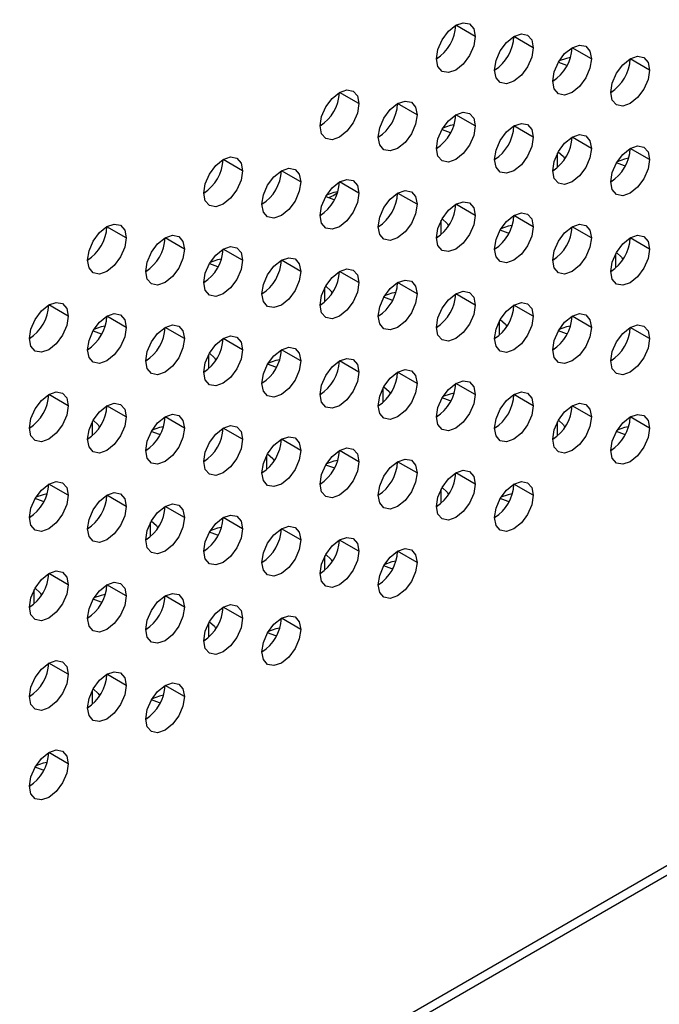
# Model space of a CAD drawing. Header units: millimetres. Extents: x 0 to 1118, y 0 to 864.
# Tile 146 of 256: x 967.53 to 971.42, y 610.32 to 616.31. Entities that reach past the tile are written whole.
import ezdxf

# ---------------------------------------------------------------- set-up
doc = ezdxf.new("R2010")
doc.units = ezdxf.units.MM

msp = doc.modelspace()

# ---------------------------------------------------------------- linework, layer by layer
at = {"color": 7, "linetype": 'Continuous', "lineweight": 25}
for p, q in [((999.9984, 627.6348), (926.2235, 585.0455)), ((926.189, 584.9692), (999.9638, 627.5585)), ((970.2999, 616.206), (970.182, 616.2741)), ((970.6534, 616.1379), (970.5356, 616.206)), ((971.007, 616.0699), (970.8891, 616.1379)), ((971.3605, 616.0018), (971.2427, 616.0698)), ((969.5928, 615.7978), (969.4749, 615.8658)), ((969.9463, 615.7297), (969.8285, 615.7978)), ((970.2999, 615.6617), (970.182, 615.7297)), ((970.6534, 615.5936), (970.5356, 615.6616)), ((971.007, 615.5255), (970.8891, 615.5935)), ((971.3605, 615.4574), (971.2427, 615.5255)), ((968.8857, 615.3896), (968.7678, 615.4576)), ((969.2392, 615.3215), (969.1214, 615.3896)), ((969.5928, 615.2535), (969.4749, 615.3215)), ((969.9463, 615.1854), (969.8285, 615.2534)), ((970.2999, 615.1173), (970.182, 615.1853)), ((970.6534, 615.0492), (970.5356, 615.1173)), ((968.1785, 614.9814), (968.0607, 615.0494)), ((971.007, 614.9811), (970.8891, 615.0492)), ((968.5321, 614.9133), (968.4142, 614.9814)), ((971.3605, 614.9131), (971.2427, 614.9811)), ((968.8857, 614.8452), (968.7678, 614.9133)), ((969.2392, 614.7772), (969.1214, 614.8452)), ((969.5928, 614.7091), (969.4749, 614.7771)), ((969.9463, 614.641), (969.8285, 614.709)), ((970.2999, 614.5729), (970.182, 614.641)), ((967.825, 614.5051), (967.7071, 614.5732)), ((970.6534, 614.5049), (970.5356, 614.5729)), ((968.1785, 614.437), (968.0607, 614.5051)), ((971.007, 614.4368), (970.8891, 614.5048)), ((968.5321, 614.369), (968.4142, 614.437)), ((971.3605, 614.3687), (971.2427, 614.4367)), ((968.8857, 614.3009), (968.7678, 614.3689)), ((969.2392, 614.2328), (969.1214, 614.3008)), ((969.5928, 614.1647), (969.4749, 614.2328)), ((969.9463, 614.0967), (969.8285, 614.1647)), ((970.2999, 614.0286), (970.182, 614.0966)), ((967.825, 613.9608), (967.7071, 614.0288)), ((970.6534, 613.9605), (970.5356, 614.0285)), ((968.1785, 613.8927), (968.0607, 613.9607)), ((971.007, 613.8924), (970.8891, 613.9605)), ((968.5321, 613.8246), (968.4142, 613.8926)), ((971.3605, 613.8243), (971.2427, 613.8924)), ((968.8857, 613.7565), (968.7678, 613.8246)), ((969.2392, 613.6884), (969.1214, 613.7565)), ((969.5928, 613.6204), (969.4749, 613.6884)), ((969.9463, 613.5523), (969.8285, 613.6203)), ((970.2999, 613.4842), (970.182, 613.5522)), ((967.825, 613.4164), (967.7071, 613.4844)), ((970.6534, 613.4161), (970.5356, 613.4842)), ((968.1785, 613.3483), (968.0607, 613.4164)), ((968.5321, 613.2802), (968.4142, 613.3483)), ((968.8857, 613.2122), (968.7678, 613.2802)), ((969.2392, 613.1441), (969.1214, 613.2121)), ((969.5928, 613.076), (969.4749, 613.144)), ((969.9463, 613.0079), (969.8285, 613.076)), ((967.825, 612.872), (967.7071, 612.9401)), ((968.1785, 612.804), (968.0607, 612.872)), ((968.5321, 612.7359), (968.4142, 612.8039)), ((968.8857, 612.6678), (968.7678, 612.7358)), ((969.2392, 612.5997), (969.1214, 612.6678)), ((967.825, 612.3277), (967.7071, 612.3957)), ((968.1785, 612.2596), (968.0607, 612.3276)), ((968.5321, 612.1915), (968.4142, 612.2596)), ((967.825, 611.7833), (967.7071, 611.8514))]:
    msp.add_line(p, q, dxfattribs=at)
at = {"color": 8, "linetype": 'Continuous', "lineweight": 25}
for p, q in [((970.8007, 615.4107), (970.8007, 615.4965)), ((970.0936, 615.0025), (970.0936, 615.0883)), ((971.1543, 614.7983), (971.1543, 614.884)), ((969.3865, 614.5943), (969.3865, 614.68)), ((970.4472, 614.3901), (970.4472, 614.4758)), ((968.6794, 614.1861), (968.6794, 614.2718)), ((969.7401, 613.9819), (969.7401, 614.0676)), ((967.9723, 613.7779), (967.9723, 613.8636)), ((970.8007, 613.7777), (970.8007, 613.8634)), ((969.033, 613.5737), (969.033, 613.6594)), ((970.0936, 613.3695), (970.0936, 613.4552)), ((968.3259, 613.1655), (968.3259, 613.2512)), ((969.3865, 612.9612), (969.3865, 613.047)), ((967.6188, 612.7573), (967.6188, 612.843)), ((968.6794, 612.553), (968.6794, 612.6388)), ((967.9723, 612.1448), (967.9723, 612.2306))]:
    msp.add_line(p, q, dxfattribs=at)
at = {"color": 7, "linetype": 'Continuous', "lineweight": 25, "flags": 128}
for points in [[(970.0642, 616.0699), (970.0731, 616.1272), (970.0987, 616.1861), (970.1369, 616.2377), (970.182, 616.2741), (970.2271, 616.2897), (970.2653, 616.2823), (970.2909, 616.2529), (970.2999, 616.206)], [(970.2999, 616.206), (970.2909, 616.1488), (970.2653, 616.0899), (970.2271, 616.0383), (970.182, 616.0019), (970.1369, 615.9862), (970.0987, 615.9936), (970.0731, 616.023), (970.0642, 616.0699)], [(970.4177, 616.0019), (970.4267, 616.0591), (970.4522, 616.118), (970.4905, 616.1696), (970.5356, 616.206), (970.5807, 616.2217), (970.6189, 616.2142), (970.6444, 616.1848), (970.6534, 616.1379)], [(970.6534, 616.1379), (970.6444, 616.0807), (970.6189, 616.0218), (970.5807, 615.9702), (970.5356, 615.9338), (970.4905, 615.9181), (970.4522, 615.9256), (970.4267, 615.955), (970.4177, 616.0019)], [(970.7713, 615.9338), (970.7802, 615.9911), (970.8058, 616.0499), (970.844, 616.1015), (970.8891, 616.1379), (970.9342, 616.1536), (970.9725, 616.1462), (970.998, 616.1168), (971.007, 616.0699)], [(971.007, 616.0699), (970.998, 616.0126), (970.9725, 615.9537), (970.9342, 615.9021), (970.8891, 615.8657), (970.844, 615.8501), (970.8058, 615.8575), (970.7802, 615.8869), (970.7713, 615.9338)], [(970.8055, 616.0494), (970.8548, 616.0312), (970.8593, 616.0301)], [(970.8792, 616.0774), (970.8548, 616.0728), (970.8099, 616.0569)], [(971.1248, 615.8657), (971.1338, 615.923), (971.1593, 615.9819), (971.1976, 616.0334), (971.2427, 616.0698), (971.2878, 616.0855), (971.326, 616.0781), (971.3516, 616.0487), (971.3605, 616.0018)], [(971.3605, 616.0018), (971.3516, 615.9445), (971.326, 615.8856), (971.2878, 615.8341), (971.2427, 615.7977), (971.1976, 615.782), (971.1593, 615.7894), (971.1338, 615.8188), (971.1248, 615.8657)], [(969.3571, 615.6617), (969.366, 615.719), (969.3916, 615.7779), (969.4298, 615.8295), (969.4749, 615.8659), (969.52, 615.8815), (969.5582, 615.8741), (969.5838, 615.8447), (969.5928, 615.7978)], [(969.7106, 615.5937), (969.7196, 615.6509), (969.7451, 615.7098), (969.7834, 615.7614), (969.8285, 615.7978), (969.8736, 615.8135), (969.9118, 615.806), (969.9373, 615.7766), (969.9463, 615.7297)], [(969.5928, 615.7978), (969.5838, 615.7406), (969.5582, 615.6817), (969.52, 615.6301), (969.4749, 615.5937), (969.4298, 615.578), (969.3916, 615.5854), (969.366, 615.6148), (969.3571, 615.6617)], [(969.9463, 615.7297), (969.9373, 615.6725), (969.9118, 615.6136), (969.8736, 615.562), (969.8285, 615.5256), (969.7834, 615.5099), (969.7451, 615.5174), (969.7196, 615.5468), (969.7106, 615.5937)], [(970.0642, 615.5256), (970.0731, 615.5828), (970.0987, 615.6417), (970.1369, 615.6933), (970.182, 615.7297), (970.2271, 615.7454), (970.2653, 615.738), (970.2909, 615.7086), (970.2999, 615.6617)], [(970.2999, 615.6617), (970.2909, 615.6044), (970.2653, 615.5455), (970.2271, 615.4939), (970.182, 615.4575), (970.1369, 615.4419), (970.0987, 615.4493), (970.0731, 615.4787), (970.0642, 615.5256)], [(970.0984, 615.6412), (970.1477, 615.623), (970.1522, 615.6219)], [(970.1721, 615.6692), (970.1477, 615.6646), (970.1028, 615.6487)], [(970.4177, 615.4575), (970.4267, 615.5148), (970.4522, 615.5737), (970.4905, 615.6252), (970.5356, 615.6616), (970.5807, 615.6773), (970.6189, 615.6699), (970.6444, 615.6405), (970.6534, 615.5936)], [(970.6534, 615.5936), (970.6444, 615.5363), (970.6189, 615.4774), (970.5807, 615.4258), (970.5356, 615.3895), (970.4905, 615.3738), (970.4522, 615.3812), (970.4267, 615.4106), (970.4177, 615.4575)], [(970.7713, 615.3894), (970.7802, 615.4467), (970.8058, 615.5056), (970.844, 615.5572), (970.8891, 615.5936), (970.9342, 615.6092), (970.9725, 615.6018), (970.998, 615.5724), (971.007, 615.5255)], [(971.007, 615.5255), (970.998, 615.4682), (970.9725, 615.4093), (970.9342, 615.3578), (970.8891, 615.3214), (970.844, 615.3057), (970.8058, 615.3131), (970.7802, 615.3425), (970.7713, 615.3894)], [(971.1248, 615.3214), (971.1338, 615.3786), (971.1593, 615.4375), (971.1976, 615.4891), (971.2427, 615.5255), (971.2878, 615.5412), (971.326, 615.5337), (971.3516, 615.5043), (971.3605, 615.4574)], [(968.65, 615.2535), (968.6589, 615.3108), (968.6845, 615.3697), (968.7227, 615.4213), (968.7678, 615.4577), (968.8129, 615.4733), (968.8511, 615.4659), (968.8767, 615.4365), (968.8857, 615.3896)], [(970.8054, 615.5049), (970.8369, 615.4765), (970.845, 615.4619)], [(971.3605, 615.4574), (971.3516, 615.4002), (971.326, 615.3413), (971.2878, 615.2897), (971.2427, 615.2533), (971.1976, 615.2376), (971.1593, 615.245), (971.1338, 615.2745), (971.1248, 615.3214)], [(971.2328, 615.4651), (971.2084, 615.4605), (971.1636, 615.4447)], [(968.8857, 615.3896), (968.8767, 615.3324), (968.8511, 615.2735), (968.8129, 615.2219), (968.7678, 615.1855), (968.7227, 615.1698), (968.6845, 615.1772), (968.6589, 615.2066), (968.65, 615.2535)], [(969.0035, 615.1855), (969.0125, 615.2427), (969.038, 615.3016), (969.0763, 615.3532), (969.1214, 615.3896), (969.1665, 615.4053), (969.2047, 615.3978), (969.2302, 615.3684), (969.2392, 615.3215)], [(971.2129, 615.4178), (971.2084, 615.4188), (971.1591, 615.437)], [(969.3571, 615.1174), (969.366, 615.1746), (969.3916, 615.2335), (969.4298, 615.2851), (969.4749, 615.3215), (969.52, 615.3372), (969.5582, 615.3298), (969.5838, 615.3004), (969.5928, 615.2535)], [(969.2392, 615.3215), (969.2302, 615.2643), (969.2047, 615.2054), (969.1665, 615.1538), (969.1214, 615.1174), (969.0763, 615.1017), (969.038, 615.1092), (969.0125, 615.1386), (969.0035, 615.1855)], [(969.7106, 615.0493), (969.7196, 615.1066), (969.7451, 615.1655), (969.7834, 615.217), (969.8285, 615.2534), (969.8736, 615.2691), (969.9118, 615.2617), (969.9373, 615.2323), (969.9463, 615.1854)], [(969.5928, 615.2535), (969.5838, 615.1962), (969.5582, 615.1373), (969.52, 615.0857), (969.4749, 615.0493), (969.4298, 615.0337), (969.3916, 615.0411), (969.366, 615.0705), (969.3571, 615.1174)], [(969.3913, 615.233), (969.4406, 615.2147), (969.4451, 615.2137)], [(969.465, 615.261), (969.4406, 615.2564), (969.3957, 615.2405)], [(969.9463, 615.1854), (969.9373, 615.1281), (969.9118, 615.0692), (969.8736, 615.0176), (969.8285, 614.9812), (969.7834, 614.9656), (969.7451, 614.973), (969.7196, 615.0024), (969.7106, 615.0493)], [(970.0642, 614.9812), (970.0731, 615.0385), (970.0987, 615.0974), (970.1369, 615.149), (970.182, 615.1854), (970.2271, 615.201), (970.2653, 615.1936), (970.2909, 615.1642), (970.2999, 615.1173)], [(970.2999, 615.1173), (970.2909, 615.06), (970.2653, 615.0011), (970.2271, 614.9496), (970.182, 614.9132), (970.1369, 614.8975), (970.0987, 614.9049), (970.0731, 614.9343), (970.0642, 614.9812)], [(970.0983, 615.0967), (970.1298, 615.0683), (970.1379, 615.0537)], [(970.4177, 614.9131), (970.4267, 614.9704), (970.4522, 615.0293), (970.4905, 615.0809), (970.5356, 615.1173), (970.5807, 615.1329), (970.6189, 615.1255), (970.6444, 615.0961), (970.6534, 615.0492)], [(967.9428, 614.8453), (967.9518, 614.9026), (967.9774, 614.9615), (968.0156, 615.0131), (968.0607, 615.0495), (968.1058, 615.0651), (968.144, 615.0577), (968.1696, 615.0283), (968.1785, 614.9814)], [(970.6534, 615.0492), (970.6444, 614.992), (970.6189, 614.9331), (970.5807, 614.8815), (970.5356, 614.8451), (970.4905, 614.8294), (970.4522, 614.8368), (970.4267, 614.8662), (970.4177, 614.9131)], [(970.5257, 615.0569), (970.5013, 615.0523), (970.4565, 615.0365)], [(970.7713, 614.8451), (970.7802, 614.9023), (970.8058, 614.9612), (970.844, 615.0128), (970.8891, 615.0492), (970.9342, 615.0649), (970.9725, 615.0574), (970.998, 615.028), (971.007, 614.9811)], [(968.1785, 614.9814), (968.1696, 614.9241), (968.144, 614.8652), (968.1058, 614.8137), (968.0607, 614.7773), (968.0156, 614.7616), (967.9774, 614.769), (967.9518, 614.7984), (967.9428, 614.8453)], [(968.2964, 614.7773), (968.3054, 614.8345), (968.3309, 614.8934), (968.3691, 614.945), (968.4142, 614.9814), (968.4593, 614.9971), (968.4976, 614.9896), (968.5231, 614.9602), (968.5321, 614.9133)], [(970.5058, 615.0096), (970.5013, 615.0106), (970.452, 615.0288)], [(971.007, 614.9811), (970.998, 614.9239), (970.9725, 614.865), (970.9342, 614.8134), (970.8891, 614.777), (970.844, 614.7613), (970.8058, 614.7688), (970.7802, 614.7982), (970.7713, 614.8451)], [(971.1248, 614.777), (971.1338, 614.8343), (971.1593, 614.8931), (971.1976, 614.9447), (971.2427, 614.9811), (971.2878, 614.9968), (971.326, 614.9894), (971.3516, 614.96), (971.3605, 614.9131)], [(968.5321, 614.9133), (968.5231, 614.8561), (968.4976, 614.7972), (968.4593, 614.7456), (968.4142, 614.7092), (968.3691, 614.6935), (968.3309, 614.701), (968.3054, 614.7304), (968.2964, 614.7773)], [(968.65, 614.7092), (968.6589, 614.7664), (968.6845, 614.8253), (968.7227, 614.8769), (968.7678, 614.9133), (968.8129, 614.929), (968.8511, 614.9216), (968.8767, 614.8921), (968.8857, 614.8452)], [(971.3605, 614.9131), (971.3516, 614.8558), (971.326, 614.7969), (971.2878, 614.7453), (971.2427, 614.7089), (971.1976, 614.6933), (971.1593, 614.7007), (971.1338, 614.7301), (971.1248, 614.777)], [(968.7579, 614.8528), (968.7335, 614.8482), (968.6886, 614.8323)], [(969.0035, 614.6411), (969.0125, 614.6984), (969.038, 614.7573), (969.0763, 614.8088), (969.1214, 614.8452), (969.1665, 614.8609), (969.2047, 614.8535), (969.2302, 614.8241), (969.2392, 614.7772)], [(971.159, 614.8926), (971.1904, 614.8642), (971.1986, 614.8496)], [(968.8857, 614.8452), (968.8767, 614.788), (968.8511, 614.7291), (968.8129, 614.6775), (968.7678, 614.6411), (968.7227, 614.6254), (968.6845, 614.6329), (968.6589, 614.6623), (968.65, 614.7092)], [(968.6841, 614.8248), (968.7335, 614.8065), (968.7379, 614.8055)], [(969.3571, 614.573), (969.366, 614.6303), (969.3916, 614.6892), (969.4298, 614.7408), (969.4749, 614.7771), (969.52, 614.7928), (969.5582, 614.7854), (969.5838, 614.756), (969.5928, 614.7091)], [(969.2392, 614.7772), (969.2302, 614.7199), (969.2047, 614.661), (969.1665, 614.6094), (969.1214, 614.573), (969.0763, 614.5574), (969.038, 614.5648), (969.0125, 614.5942), (969.0035, 614.6411)], [(969.5928, 614.7091), (969.5838, 614.6518), (969.5582, 614.5929), (969.52, 614.5414), (969.4749, 614.505), (969.4298, 614.4893), (969.3916, 614.4967), (969.366, 614.5261), (969.3571, 614.573)], [(969.3912, 614.6885), (969.4226, 614.6601), (969.4308, 614.6455)], [(969.7106, 614.5049), (969.7196, 614.5622), (969.7451, 614.6211), (969.7834, 614.6727), (969.8285, 614.7091), (969.8736, 614.7247), (969.9118, 614.7173), (969.9373, 614.6879), (969.9463, 614.641)], [(969.9463, 614.641), (969.9373, 614.5838), (969.9118, 614.5249), (969.8736, 614.4733), (969.8285, 614.4369), (969.7834, 614.4212), (969.7451, 614.4286), (969.7196, 614.458), (969.7106, 614.5049)], [(969.7987, 614.6014), (969.7941, 614.6024), (969.7449, 614.6206)], [(969.8186, 614.6487), (969.7941, 614.6441), (969.7494, 614.6283)], [(970.0642, 614.4369), (970.0731, 614.4941), (970.0987, 614.553), (970.1369, 614.6046), (970.182, 614.641), (970.2271, 614.6567), (970.2653, 614.6492), (970.2909, 614.6198), (970.2999, 614.5729)], [(967.5893, 614.3691), (967.5983, 614.4263), (967.6238, 614.4852), (967.662, 614.5368), (967.7071, 614.5732), (967.7522, 614.5889), (967.7905, 614.5814), (967.816, 614.552), (967.825, 614.5051)], [(970.2999, 614.5729), (970.2909, 614.5157), (970.2653, 614.4568), (970.2271, 614.4052), (970.182, 614.3688), (970.1369, 614.3531), (970.0987, 614.3606), (970.0731, 614.39), (970.0642, 614.4369)], [(970.4177, 614.3688), (970.4267, 614.426), (970.4522, 614.4849), (970.4905, 614.5365), (970.5356, 614.5729), (970.5807, 614.5886), (970.6189, 614.5812), (970.6444, 614.5518), (970.6534, 614.5049)], [(967.825, 614.5051), (967.816, 614.4479), (967.7905, 614.389), (967.7522, 614.3374), (967.7071, 614.301), (967.662, 614.2853), (967.6238, 614.2928), (967.5983, 614.3222), (967.5893, 614.3691)], [(967.9428, 614.301), (967.9518, 614.3582), (967.9774, 614.4171), (968.0156, 614.4687), (968.0607, 614.5051), (968.1058, 614.5208), (968.144, 614.5133), (968.1696, 614.4839), (968.1785, 614.437)], [(970.6534, 614.5049), (970.6444, 614.4476), (970.6189, 614.3887), (970.5807, 614.3371), (970.5356, 614.3007), (970.4905, 614.2851), (970.4522, 614.2925), (970.4267, 614.3219), (970.4177, 614.3688)], [(970.7713, 614.3007), (970.7802, 614.358), (970.8058, 614.4169), (970.844, 614.4684), (970.8891, 614.5048), (970.9342, 614.5205), (970.9725, 614.5131), (970.998, 614.4837), (971.007, 614.4368)], [(968.1785, 614.437), (968.1696, 614.3798), (968.144, 614.3209), (968.1058, 614.2693), (968.0607, 614.2329), (968.0156, 614.2172), (967.9774, 614.2247), (967.9518, 614.2541), (967.9428, 614.301)], [(968.0508, 614.4446), (968.0264, 614.44), (967.9815, 614.4241)], [(968.2964, 614.2329), (968.3054, 614.2902), (968.3309, 614.3491), (968.3691, 614.4006), (968.4142, 614.437), (968.4593, 614.4527), (968.4976, 614.4453), (968.5231, 614.4159), (968.5321, 614.369)], [(970.4519, 614.4844), (970.4833, 614.456), (970.4915, 614.4414)], [(971.007, 614.4368), (970.998, 614.3795), (970.9725, 614.3206), (970.9342, 614.269), (970.8891, 614.2327), (970.844, 614.217), (970.8058, 614.2244), (970.7802, 614.2538), (970.7713, 614.3007)], [(970.8793, 614.4446), (970.8548, 614.44), (970.8102, 614.4242)], [(971.1248, 614.2326), (971.1338, 614.2899), (971.1593, 614.3488), (971.1976, 614.4004), (971.2427, 614.4368), (971.2878, 614.4524), (971.326, 614.445), (971.3516, 614.4156), (971.3605, 614.3687)], [(967.977, 614.4166), (968.0264, 614.3983), (968.0308, 614.3973)], [(968.65, 614.1648), (968.6589, 614.2221), (968.6845, 614.281), (968.7227, 614.3325), (968.7678, 614.3689), (968.8129, 614.3846), (968.8511, 614.3772), (968.8767, 614.3478), (968.8857, 614.3009)], [(970.8599, 614.3972), (970.8548, 614.3983), (970.8056, 614.4165)], [(968.5321, 614.369), (968.5231, 614.3117), (968.4976, 614.2528), (968.4593, 614.2012), (968.4142, 614.1648), (968.3691, 614.1492), (968.3309, 614.1566), (968.3054, 614.186), (968.2964, 614.2329)], [(969.0035, 614.0967), (969.0125, 614.154), (969.038, 614.2129), (969.0763, 614.2645), (969.1214, 614.3009), (969.1665, 614.3165), (969.2047, 614.3091), (969.2302, 614.2797), (969.2392, 614.2328)], [(971.3605, 614.3687), (971.3516, 614.3114), (971.326, 614.2525), (971.2878, 614.201), (971.2427, 614.1646), (971.1976, 614.1489), (971.1593, 614.1563), (971.1338, 614.1857), (971.1248, 614.2326)], [(968.8857, 614.3009), (968.8767, 614.2436), (968.8511, 614.1847), (968.8129, 614.1332), (968.7678, 614.0968), (968.7227, 614.0811), (968.6845, 614.0885), (968.6589, 614.1179), (968.65, 614.1648)], [(968.6841, 614.2803), (968.7155, 614.2519), (968.7237, 614.2373)], [(969.2392, 614.2328), (969.2302, 614.1756), (969.2047, 614.1167), (969.1665, 614.0651), (969.1214, 614.0287), (969.0763, 614.013), (969.038, 614.0204), (969.0125, 614.0498), (969.0035, 614.0967)], [(969.0916, 614.1932), (969.087, 614.1942), (969.0378, 614.2124)], [(969.1115, 614.2405), (969.087, 614.2359), (969.0423, 614.2201)], [(969.3571, 614.0287), (969.366, 614.0859), (969.3916, 614.1448), (969.4298, 614.1964), (969.4749, 614.2328), (969.52, 614.2485), (969.5582, 614.241), (969.5838, 614.2116), (969.5928, 614.1647)], [(969.5928, 614.1647), (969.5838, 614.1075), (969.5582, 614.0486), (969.52, 613.997), (969.4749, 613.9606), (969.4298, 613.9449), (969.3916, 613.9524), (969.366, 613.9818), (969.3571, 614.0287)], [(969.7106, 613.9606), (969.7196, 614.0178), (969.7451, 614.0767), (969.7834, 614.1283), (969.8285, 614.1647), (969.8736, 614.1804), (969.9118, 614.173), (969.9373, 614.1436), (969.9463, 614.0967)], [(969.9463, 614.0967), (969.9373, 614.0394), (969.9118, 613.9805), (969.8736, 613.9289), (969.8285, 613.8925), (969.7834, 613.8769), (969.7451, 613.8843), (969.7196, 613.9137), (969.7106, 613.9606)], [(969.7448, 614.0762), (969.7762, 614.0478), (969.7844, 614.0332)], [(970.0642, 613.8925), (970.0731, 613.9498), (970.0987, 614.0087), (970.1369, 614.0602), (970.182, 614.0966), (970.2271, 614.1123), (970.2653, 614.1049), (970.2909, 614.0755), (970.2999, 614.0286)], [(967.5893, 613.8247), (967.5983, 613.882), (967.6238, 613.9409), (967.662, 613.9924), (967.7071, 614.0288), (967.7522, 614.0445), (967.7905, 614.0371), (967.816, 614.0077), (967.825, 613.9608)], [(970.2999, 614.0286), (970.2909, 613.9713), (970.2653, 613.9124), (970.2271, 613.8608), (970.182, 613.8245), (970.1369, 613.8088), (970.0987, 613.8162), (970.0731, 613.8456), (970.0642, 613.8925)], [(970.1722, 614.0364), (970.1477, 614.0318), (970.1031, 614.016)], [(970.4177, 613.8244), (970.4267, 613.8817), (970.4522, 613.9406), (970.4905, 613.9922), (970.5356, 614.0286), (970.5807, 614.0442), (970.6189, 614.0368), (970.6444, 614.0074), (970.6534, 613.9605)], [(967.825, 613.9608), (967.816, 613.9035), (967.7905, 613.8446), (967.7522, 613.793), (967.7071, 613.7566), (967.662, 613.741), (967.6238, 613.7484), (967.5983, 613.7778), (967.5893, 613.8247)], [(967.9428, 613.7566), (967.9518, 613.8139), (967.9774, 613.8728), (968.0156, 613.9243), (968.0607, 613.9607), (968.1058, 613.9764), (968.144, 613.969), (968.1696, 613.9396), (968.1785, 613.8927)], [(970.1528, 613.989), (970.1477, 613.9901), (970.0985, 614.0083)], [(970.6534, 613.9605), (970.6444, 613.9032), (970.6189, 613.8443), (970.5807, 613.7928), (970.5356, 613.7564), (970.4905, 613.7407), (970.4522, 613.7481), (970.4267, 613.7775), (970.4177, 613.8244)], [(970.7713, 613.7564), (970.7802, 613.8136), (970.8058, 613.8725), (970.844, 613.9241), (970.8891, 613.9605), (970.9342, 613.9762), (970.9725, 613.9687), (970.998, 613.9393), (971.007, 613.8924)], [(968.1785, 613.8927), (968.1696, 613.8354), (968.144, 613.7765), (968.1058, 613.725), (968.0607, 613.6886), (968.0156, 613.6729), (967.9774, 613.6803), (967.9518, 613.7097), (967.9428, 613.7566)], [(968.2964, 613.6885), (968.3054, 613.7458), (968.3309, 613.8047), (968.3691, 613.8563), (968.4142, 613.8927), (968.4593, 613.9083), (968.4976, 613.9009), (968.5231, 613.8715), (968.5321, 613.8246)], [(971.007, 613.8924), (970.998, 613.8352), (970.9725, 613.7763), (970.9342, 613.7247), (970.8891, 613.6883), (970.844, 613.6726), (970.8058, 613.68), (970.7802, 613.7094), (970.7713, 613.7564)], [(971.1248, 613.6883), (971.1338, 613.7455), (971.1593, 613.8044), (971.1976, 613.856), (971.2427, 613.8924), (971.2878, 613.9081), (971.326, 613.9006), (971.3516, 613.8712), (971.3605, 613.8243)], [(967.977, 613.8721), (968.0084, 613.8437), (968.0166, 613.8291)], [(968.4043, 613.8323), (968.3799, 613.8277), (968.3352, 613.8119)], [(968.65, 613.6205), (968.6589, 613.6777), (968.6845, 613.7366), (968.7227, 613.7882), (968.7678, 613.8246), (968.8129, 613.8403), (968.8511, 613.8328), (968.8767, 613.8034), (968.8857, 613.7565)], [(970.8055, 613.872), (970.8369, 613.8437), (970.8451, 613.829)], [(971.2329, 613.8323), (971.2084, 613.8277), (971.1639, 613.812)], [(968.5321, 613.8246), (968.5231, 613.7673), (968.4976, 613.7084), (968.4593, 613.6569), (968.4142, 613.6205), (968.3691, 613.6048), (968.3309, 613.6122), (968.3054, 613.6416), (968.2964, 613.6885)], [(968.3845, 613.785), (968.3799, 613.786), (968.3306, 613.8042)], [(969.0035, 613.5524), (969.0125, 613.6096), (969.038, 613.6685), (969.0763, 613.7201), (969.1214, 613.7565), (969.1665, 613.7722), (969.2047, 613.7648), (969.2302, 613.7353), (969.2392, 613.6884)], [(971.3605, 613.8243), (971.3516, 613.7671), (971.326, 613.7082), (971.2878, 613.6566), (971.2427, 613.6202), (971.1976, 613.6045), (971.1593, 613.612), (971.1338, 613.6414), (971.1248, 613.6883)], [(971.213, 613.785), (971.2084, 613.786), (971.1592, 613.8042)], [(968.8857, 613.7565), (968.8767, 613.6993), (968.8511, 613.6404), (968.8129, 613.5888), (968.7678, 613.5524), (968.7227, 613.5367), (968.6845, 613.5442), (968.6589, 613.5736), (968.65, 613.6205)], [(969.2392, 613.6884), (969.2302, 613.6312), (969.2047, 613.5723), (969.1665, 613.5207), (969.1214, 613.4843), (969.0763, 613.4686), (969.038, 613.4761), (969.0125, 613.5055), (969.0035, 613.5524)], [(969.0377, 613.668), (969.0691, 613.6396), (969.0773, 613.6249)], [(969.3571, 613.4843), (969.366, 613.5416), (969.3916, 613.6005), (969.4298, 613.652), (969.4749, 613.6884), (969.52, 613.7041), (969.5582, 613.6967), (969.5838, 613.6673), (969.5928, 613.6204)], [(969.5928, 613.6204), (969.5838, 613.5631), (969.5582, 613.5042), (969.52, 613.4526), (969.4749, 613.4162), (969.4298, 613.4006), (969.3916, 613.408), (969.366, 613.4374), (969.3571, 613.4843)], [(969.4457, 613.5808), (969.4406, 613.5819), (969.3914, 613.6001)], [(969.4651, 613.6282), (969.4406, 613.6236), (969.396, 613.6078)], [(969.7106, 613.4162), (969.7196, 613.4735), (969.7451, 613.5324), (969.7834, 613.584), (969.8285, 613.6203), (969.8736, 613.636), (969.9118, 613.6286), (969.9373, 613.5992), (969.9463, 613.5523)], [(969.9463, 613.5523), (969.9373, 613.495), (969.9118, 613.4361), (969.8736, 613.3846), (969.8285, 613.3482), (969.7834, 613.3325), (969.7451, 613.3399), (969.7196, 613.3693), (969.7106, 613.4162)], [(970.0642, 613.3481), (970.0731, 613.4054), (970.0987, 613.4643), (970.1369, 613.5159), (970.182, 613.5523), (970.2271, 613.5679), (970.2653, 613.5605), (970.2909, 613.5311), (970.2999, 613.4842)], [(967.5893, 613.2803), (967.5983, 613.3376), (967.6238, 613.3965), (967.662, 613.4481), (967.7071, 613.4845), (967.7522, 613.5001), (967.7905, 613.4927), (967.816, 613.4633), (967.825, 613.4164)], [(970.2999, 613.4842), (970.2909, 613.427), (970.2653, 613.3681), (970.2271, 613.3165), (970.182, 613.2801), (970.1369, 613.2644), (970.0987, 613.2718), (970.0731, 613.3012), (970.0642, 613.3481)], [(970.4177, 613.2801), (970.4267, 613.3373), (970.4522, 613.3962), (970.4905, 613.4478), (970.5356, 613.4842), (970.5807, 613.4999), (970.6189, 613.4924), (970.6444, 613.463), (970.6534, 613.4161)], [(967.825, 613.4164), (967.816, 613.3591), (967.7905, 613.3002), (967.7522, 613.2487), (967.7071, 613.2123), (967.662, 613.1966), (967.6238, 613.204), (967.5983, 613.2334), (967.5893, 613.2803)], [(967.6972, 613.4241), (967.6728, 613.4195), (967.6281, 613.4037)], [(967.9428, 613.2123), (967.9518, 613.2695), (967.9774, 613.3284), (968.0156, 613.38), (968.0607, 613.4164), (968.1058, 613.4321), (968.144, 613.4246), (968.1696, 613.3952), (968.1785, 613.3483)], [(970.0984, 613.4638), (970.1298, 613.4355), (970.138, 613.4208)], [(970.6534, 613.4161), (970.6444, 613.3589), (970.6189, 613.3), (970.5807, 613.2484), (970.5356, 613.212), (970.4905, 613.1963), (970.4522, 613.2038), (970.4267, 613.2332), (970.4177, 613.2801)], [(970.5258, 613.4241), (970.5013, 613.4195), (970.4567, 613.4038)], [(967.6773, 613.3768), (967.6728, 613.3778), (967.6235, 613.396)], [(968.2964, 613.1442), (968.3054, 613.2014), (968.3309, 613.2603), (968.3691, 613.3119), (968.4142, 613.3483), (968.4593, 613.364), (968.4976, 613.3565), (968.5231, 613.3271), (968.5321, 613.2802)], [(970.5059, 613.3768), (970.5013, 613.3778), (970.4521, 613.396)], [(968.1785, 613.3483), (968.1696, 613.2911), (968.144, 613.2322), (968.1058, 613.1806), (968.0607, 613.1442), (968.0156, 613.1285), (967.9774, 613.136), (967.9518, 613.1654), (967.9428, 613.2123)], [(968.65, 613.0761), (968.6589, 613.1334), (968.6845, 613.1923), (968.7227, 613.2438), (968.7678, 613.2802), (968.8129, 613.2959), (968.8511, 613.2885), (968.8767, 613.2591), (968.8857, 613.2122)], [(968.5321, 613.2802), (968.5231, 613.223), (968.4976, 613.1641), (968.4593, 613.1125), (968.4142, 613.0761), (968.3691, 613.0604), (968.3309, 613.0679), (968.3054, 613.0973), (968.2964, 613.1442)], [(968.3306, 613.2598), (968.362, 613.2314), (968.3702, 613.2167)], [(968.8857, 613.2122), (968.8767, 613.1549), (968.8511, 613.096), (968.8129, 613.0444), (968.7678, 613.008), (968.7227, 612.9924), (968.6845, 612.9998), (968.6589, 613.0292), (968.65, 613.0761)], [(968.7386, 613.1726), (968.7335, 613.1737), (968.6843, 613.1919)], [(968.7579, 613.22), (968.7335, 613.2154), (968.6889, 613.1996)], [(969.0035, 613.008), (969.0125, 613.0653), (969.038, 613.1242), (969.0763, 613.1757), (969.1214, 613.2121), (969.1665, 613.2278), (969.2047, 613.2204), (969.2302, 613.191), (969.2392, 613.1441)], [(969.2392, 613.1441), (969.2302, 613.0868), (969.2047, 613.0279), (969.1665, 612.9764), (969.1214, 612.94), (969.0763, 612.9243), (969.038, 612.9317), (969.0125, 612.9611), (969.0035, 613.008)], [(969.3571, 612.9399), (969.366, 612.9972), (969.3916, 613.0561), (969.4298, 613.1077), (969.4749, 613.1441), (969.52, 613.1597), (969.5582, 613.1523), (969.5838, 613.1229), (969.5928, 613.076)], [(969.5928, 613.076), (969.5838, 613.0188), (969.5582, 612.9599), (969.52, 612.9083), (969.4749, 612.8719), (969.4298, 612.8562), (969.3916, 612.8636), (969.366, 612.893), (969.3571, 612.9399)], [(969.3913, 613.0556), (969.4226, 613.0273), (969.4309, 613.0126)], [(969.7106, 612.8719), (969.7196, 612.9291), (969.7451, 612.988), (969.7834, 613.0396), (969.8285, 613.076), (969.8736, 613.0917), (969.9118, 613.0842), (969.9373, 613.0548), (969.9463, 613.0079)], [(969.9463, 613.0079), (969.9373, 612.9507), (969.9118, 612.8918), (969.8736, 612.8402), (969.8285, 612.8038), (969.7834, 612.7881), (969.7451, 612.7956), (969.7196, 612.825), (969.7106, 612.8719)], [(969.8186, 613.0159), (969.7941, 613.0113), (969.7496, 612.9956)], [(967.5893, 612.736), (967.5983, 612.7932), (967.6238, 612.8521), (967.662, 612.9037), (967.7071, 612.9401), (967.7522, 612.9558), (967.7905, 612.9483), (967.816, 612.9189), (967.825, 612.872)], [(969.7988, 612.9686), (969.7941, 612.9696), (969.745, 612.9878)], [(967.9428, 612.6679), (967.9518, 612.7252), (967.9774, 612.7841), (968.0156, 612.8356), (968.0607, 612.872), (968.1058, 612.8877), (968.144, 612.8803), (968.1696, 612.8509), (968.1785, 612.804)], [(967.825, 612.872), (967.816, 612.8148), (967.7905, 612.7559), (967.7522, 612.7043), (967.7071, 612.6679), (967.662, 612.6522), (967.6238, 612.6597), (967.5983, 612.6891), (967.5893, 612.736)], [(967.6235, 612.8516), (967.6549, 612.8232), (967.6631, 612.8085)], [(968.2964, 612.5998), (968.3054, 612.6571), (968.3309, 612.716), (968.3691, 612.7675), (968.4142, 612.8039), (968.4593, 612.8196), (968.4976, 612.8122), (968.5231, 612.7828), (968.5321, 612.7359)], [(968.1785, 612.804), (968.1696, 612.7467), (968.144, 612.6878), (968.1058, 612.6362), (968.0607, 612.5998), (968.0156, 612.5842), (967.9774, 612.5916), (967.9518, 612.621), (967.9428, 612.6679)], [(968.0315, 612.7644), (968.0264, 612.7655), (967.9772, 612.7837)], [(968.0508, 612.8118), (968.0264, 612.8072), (967.9818, 612.7914)], [(968.5321, 612.7359), (968.5231, 612.6786), (968.4976, 612.6197), (968.4593, 612.5682), (968.4142, 612.5318), (968.3691, 612.5161), (968.3309, 612.5235), (968.3054, 612.5529), (968.2964, 612.5998)], [(968.65, 612.5317), (968.6589, 612.589), (968.6845, 612.6479), (968.7227, 612.6995), (968.7678, 612.7359), (968.8129, 612.7515), (968.8511, 612.7441), (968.8767, 612.7147), (968.8857, 612.6678)], [(968.8857, 612.6678), (968.8767, 612.6105), (968.8511, 612.5516), (968.8129, 612.5001), (968.7678, 612.4637), (968.7227, 612.448), (968.6845, 612.4554), (968.6589, 612.4848), (968.65, 612.5317)], [(968.6842, 612.6474), (968.7155, 612.6191), (968.7238, 612.6044)], [(969.0035, 612.4637), (969.0125, 612.5209), (969.038, 612.5798), (969.0763, 612.6314), (969.1214, 612.6678), (969.1665, 612.6835), (969.2047, 612.676), (969.2302, 612.6466), (969.2392, 612.5997)], [(969.2392, 612.5997), (969.2302, 612.5425), (969.2047, 612.4836), (969.1665, 612.432), (969.1214, 612.3956), (969.0763, 612.3799), (969.038, 612.3874), (969.0125, 612.4168), (969.0035, 612.4637)], [(969.0917, 612.5604), (969.087, 612.5614), (969.0379, 612.5796)], [(969.1115, 612.6077), (969.087, 612.6031), (969.0425, 612.5874)], [(967.5893, 612.1916), (967.5983, 612.2489), (967.6238, 612.3078), (967.662, 612.3593), (967.7071, 612.3957), (967.7522, 612.4114), (967.7905, 612.404), (967.816, 612.3746), (967.825, 612.3277)], [(967.9428, 612.1235), (967.9518, 612.1808), (967.9774, 612.2397), (968.0156, 612.2913), (968.0607, 612.3277), (968.1058, 612.3433), (968.144, 612.3359), (968.1696, 612.3065), (968.1785, 612.2596)], [(967.825, 612.3277), (967.816, 612.2704), (967.7905, 612.2115), (967.7522, 612.16), (967.7071, 612.1236), (967.662, 612.1079), (967.6238, 612.1153), (967.5983, 612.1447), (967.5893, 612.1916)], [(968.2964, 612.0555), (968.3054, 612.1127), (968.3309, 612.1716), (968.3691, 612.2232), (968.4142, 612.2596), (968.4593, 612.2753), (968.4976, 612.2678), (968.5231, 612.2384), (968.5321, 612.1915)], [(968.1785, 612.2596), (968.1696, 612.2023), (968.144, 612.1434), (968.1058, 612.0919), (968.0607, 612.0555), (968.0156, 612.0398), (967.9774, 612.0472), (967.9518, 612.0766), (967.9428, 612.1235)], [(967.9771, 612.2392), (968.0084, 612.2109), (968.0167, 612.1962)], [(968.5321, 612.1915), (968.5231, 612.1343), (968.4976, 612.0754), (968.4593, 612.0238), (968.4142, 611.9874), (968.3691, 611.9717), (968.3309, 611.9792), (968.3054, 612.0086), (968.2964, 612.0555)], [(968.3846, 612.1522), (968.3799, 612.1532), (968.3308, 612.1714)], [(968.4044, 612.1995), (968.3799, 612.1949), (968.3354, 612.1792)], [(967.5893, 611.6473), (967.5983, 611.7045), (967.6238, 611.7634), (967.662, 611.815), (967.7071, 611.8514), (967.7522, 611.8671), (967.7905, 611.8596), (967.816, 611.8302), (967.825, 611.7833)], [(967.825, 611.7833), (967.816, 611.7261), (967.7905, 611.6672), (967.7522, 611.6156), (967.7071, 611.5792), (967.662, 611.5635), (967.6238, 611.5709), (967.5983, 611.6004), (967.5893, 611.6473)], [(967.6775, 611.7439), (967.6728, 611.745), (967.6237, 611.7631)], [(967.6973, 611.7913), (967.6728, 611.7867), (967.6283, 611.771)]]:
    msp.add_lwpolyline(points, dxfattribs=at)
at = {"color": 8, "linetype": 'Continuous', "lineweight": 25, "flags": 128}
msp.add_lwpolyline([(969.4628, 615.2544), (969.4396, 615.2388), (969.4088, 615.2248)], dxfattribs=at)
at = {"color": 7, "linetype": 'Continuous', "lineweight": 25}
for centre in [(969.9261, 616.2857), (970.2797, 616.2176), (970.6333, 616.1495), (970.9868, 616.0815), (969.219, 615.8775), (969.5726, 615.8094), (969.9261, 615.7413), (970.2797, 615.6733), (970.6333, 615.6052), (970.9868, 615.5371), (968.5119, 615.4693), (968.8655, 615.4012), (969.219, 615.3331), (969.5726, 615.2651), (969.9261, 615.197), (970.2797, 615.1289), (967.8048, 615.0611), (970.6333, 615.0608), (968.1584, 614.993), (970.9868, 614.9927), (968.5119, 614.9249), (968.8655, 614.8568), (969.219, 614.7888), (969.5726, 614.7207), (969.9261, 614.6526), (967.4513, 614.5848), (970.2797, 614.5845), (967.8048, 614.5167), (970.6333, 614.5165), (968.1584, 614.4486), (970.9868, 614.4484), (968.5119, 614.3806), (968.8655, 614.3125), (969.219, 614.2444), (969.5726, 614.1763), (969.9261, 614.1083), (967.4513, 614.0404), (970.2797, 614.0402), (967.8048, 613.9724), (970.6333, 613.9721), (968.1584, 613.9043), (970.9868, 613.904), (968.5119, 613.8362), (968.8655, 613.7681), (969.219, 613.7), (969.5726, 613.632), (969.9261, 613.5639), (967.4513, 613.4961), (970.2797, 613.4958), (967.8048, 613.428), (968.1584, 613.3599), (968.5119, 613.2918), (968.8655, 613.2238), (969.219, 613.1557), (969.5726, 613.0876), (967.4513, 612.9517), (967.8048, 612.8836), (968.1584, 612.8156), (968.5119, 612.7475), (968.8655, 612.6794), (967.4513, 612.4074), (967.8048, 612.3393), (968.1584, 612.2712), (967.4513, 611.863)]:
    msp.add_arc(centre, 0.2561, 302.60548, 357.39452, dxfattribs=at)

doc.saveas('drawing.dxf')
